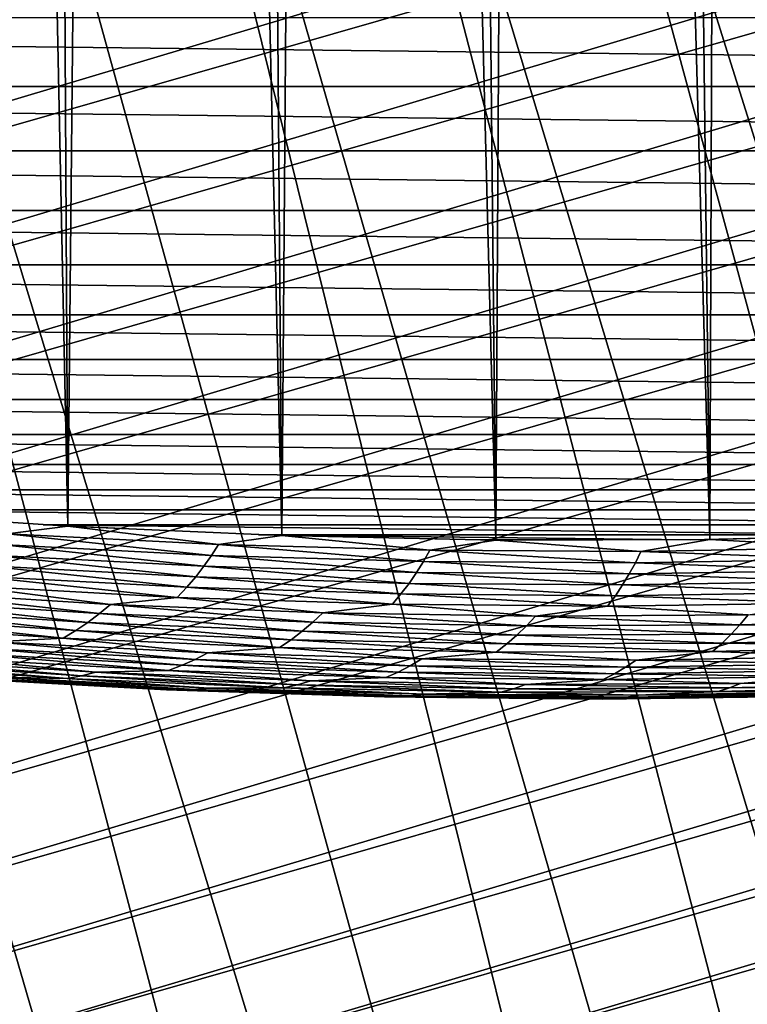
# Model space of a CAD drawing. Header units: millimetres. Extents: x -50 to 50, y -50 to 50.
# Tile 124 of 256: x -1.8 to 0.5, y -30.7 to -27.6. Entities that reach past the tile are written whole.
import ezdxf

# ---------------------------------------------------------------- set-up
doc = ezdxf.new("R2010")
doc.units = ezdxf.units.MM
doc.header["$LTSCALE"] = 65.185185
for name, color, linetype in [('1', 7, 'CONTINUOUS'), ('2', 7, 'CONTINUOUS'), ('27', 7, 'CONTINUOUS'), ('39', 7, 'CONTINUOUS'), ('46', 7, 'CONTINUOUS'), ('63', 7, 'CONTINUOUS')]:
    doc.layers.add(name, color=color, linetype=linetype)

msp = doc.modelspace()

# ---------------------------------------------------------------- linework, layer by layer
at = {"layer": '1', "color": 7, "linetype": 'Continuous', "true_color": 0xf5f5f5}
for points in [[(9.0389, -27.8184), (-9.6837, -27.6005), (9.6837, -27.6005), (9.0389, -27.8184)], [(-9.0389, -27.8184), (-9.6837, -27.6005), (9.0389, -27.8184), (-9.0389, -27.8184)], [(8.3891, -28.0212), (-9.0389, -27.8184), (9.0389, -27.8184), (8.3891, -28.0212)], [(-8.3891, -28.0212), (-9.0389, -27.8184), (8.3891, -28.0212), (-8.3891, -28.0212)], [(7.7348, -28.2088), (-8.3891, -28.0212), (8.3891, -28.0212), (7.7348, -28.2088)], [(-7.7348, -28.2088), (-8.3891, -28.0212), (7.7348, -28.2088), (-7.7348, -28.2088)], [(7.0763, -28.3811), (-7.7348, -28.2088), (7.7348, -28.2088), (7.0763, -28.3811)], [(-7.0763, -28.3811), (-7.7348, -28.2088), (7.0763, -28.3811), (-7.0763, -28.3811)], [(6.414, -28.5381), (-7.0763, -28.3811), (7.0763, -28.3811), (6.414, -28.5381)], [(-6.414, -28.5381), (-7.0763, -28.3811), (6.414, -28.5381), (-6.414, -28.5381)], [(-5.7481, -28.6796), (-6.414, -28.5381), (5.7481, -28.6796), (-5.7481, -28.6796)], [(5.7481, -28.6796), (-6.414, -28.5381), (6.414, -28.5381), (5.7481, -28.6796)], [(5.0793, -28.8056), (-5.7481, -28.6796), (5.7481, -28.6796), (5.0793, -28.8056)], [(-5.0793, -28.8056), (-5.7481, -28.6796), (5.0793, -28.8056), (-5.0793, -28.8056)], [(4.4076, -28.916), (-5.0793, -28.8056), (5.0793, -28.8056), (4.4076, -28.916)], [(-4.4076, -28.916), (-5.0793, -28.8056), (4.4076, -28.916), (-4.4076, -28.916)], [(3.7336, -29.0107), (-4.4076, -28.916), (4.4076, -28.916), (3.7336, -29.0107)], [(-3.7336, -29.0107), (-4.4076, -28.916), (3.7336, -29.0107), (-3.7336, -29.0107)], [(3.0574, -29.0898), (-3.7336, -29.0107), (3.7336, -29.0107), (3.0574, -29.0898)], [(-3.0574, -29.0898), (-3.7336, -29.0107), (3.0574, -29.0898), (-3.0574, -29.0898)], [(-2.3798, -29.153), (-3.0574, -29.0898), (2.3798, -29.153), (-2.3798, -29.153)], [(2.3798, -29.153), (-3.0574, -29.0898), (3.0574, -29.0898), (2.3798, -29.153)], [(1.7007, -29.2005), (-2.3798, -29.153), (2.3798, -29.153), (1.7007, -29.2005)], [(-1.7007, -29.2005), (-2.3798, -29.153), (1.7007, -29.2005), (-1.7007, -29.2005)], [(1.0209, -29.2322), (-1.7007, -29.2005), (1.7007, -29.2005), (1.0209, -29.2322)], [(-1.0209, -29.2322), (-1.7007, -29.2005), (1.0209, -29.2322), (-1.0209, -29.2322)], [(0.3403, -29.248), (-1.0209, -29.2322), (1.0209, -29.2322), (0.3403, -29.248)], [(-0.3403, -29.248), (-1.0209, -29.2322), (0.3403, -29.248), (-0.3403, -29.248)]]:
    msp.add_3dface(points, dxfattribs=at)
at = {"layer": '2', "color": 7, "linetype": 'Continuous', "true_color": 0xf5f5f5}
for points in [[(-1.622, -29.205, 4.3), (-2.0469, -8.7641, 4.3), (-2.2958, -29.1598, 4.3), (-1.622, -29.205, 4.3)], [(-1.7363, -8.8309, 4.3), (-2.0469, -8.7641, 4.3), (-1.622, -29.205, 4.3), (-1.7363, -8.8309, 4.3)], [(-1.4236, -8.8867, 4.3), (-1.7363, -8.8309, 4.3), (-1.622, -29.205, 4.3), (-1.4236, -8.8867, 4.3)], [(-0.9475, -29.2347, 4.3), (-1.4236, -8.8867, 4.3), (-1.622, -29.205, 4.3), (-0.9475, -29.2347, 4.3)], [(-1.1091, -8.9314, 4.3), (-1.4236, -8.8867, 4.3), (-0.9475, -29.2347, 4.3), (-1.1091, -8.9314, 4.3)], [(-0.7932, -8.965, 4.3), (-1.1091, -8.9314, 4.3), (-0.9475, -29.2347, 4.3), (-0.7932, -8.965, 4.3)], [(-0.2723, -29.2487, 4.3), (-0.7932, -8.965, 4.3), (-0.9475, -29.2347, 4.3), (-0.2723, -29.2487, 4.3)], [(-0.4763, -8.9874, 4.3), (-0.7932, -8.965, 4.3), (-0.2723, -29.2487, 4.3), (-0.4763, -8.9874, 4.3)], [(0.7932, -8.965, 4.3), (0.4763, -8.9874, 4.3), (1.0779, -29.2301, 4.3), (0.7932, -8.965, 4.3)], [(-0.1588, -8.9986, 4.3), (-0.4763, -8.9874, 4.3), (-0.2723, -29.2487, 4.3), (-0.1588, -8.9986, 4.3)], [(0.4028, -29.2472, 4.3), (-0.1588, -8.9986, 4.3), (-0.2723, -29.2487, 4.3), (0.4028, -29.2472, 4.3)], [(0.1588, -8.9986, 4.3), (-0.1588, -8.9986, 4.3), (0.4028, -29.2472, 4.3), (0.1588, -8.9986, 4.3)], [(0.4763, -8.9874, 4.3), (0.1588, -8.9986, 4.3), (0.4028, -29.2472, 4.3), (0.4763, -8.9874, 4.3)], [(1.0779, -29.2301, 4.3), (0.4763, -8.9874, 4.3), (0.4028, -29.2472, 4.3), (1.0779, -29.2301, 4.3)]]:
    msp.add_3dface(points, dxfattribs=at)
at = {"layer": '27', "color": 7, "linetype": 'Continuous', "true_color": 0xf5f5f5}
for points in [[(-1.622, -29.205, 4.3), (-2.2958, -29.1598, 4.3), (-1.8122, -29.2288, 4.2988), (-1.622, -29.205, 4.3)], [(-1.147, -29.2625, 4.2988), (-1.622, -29.205, 4.3), (-1.8122, -29.2288, 4.2988), (-1.147, -29.2625, 4.2988)], [(-0.9475, -29.2347, 4.3), (-1.622, -29.205, 4.3), (-1.147, -29.2625, 4.2988), (-0.9475, -29.2347, 4.3)], [(-1.169, -29.2972, 4.295), (-1.8122, -29.2288, 4.2988), (-1.8365, -29.2629, 4.295), (-1.169, -29.2972, 4.295)], [(-1.147, -29.2625, 4.2988), (-1.8122, -29.2288, 4.2988), (-1.169, -29.2972, 4.295), (-1.147, -29.2625, 4.2988)], [(-0.4812, -29.281, 4.2988), (-0.9475, -29.2347, 4.3), (-1.147, -29.2625, 4.2988), (-0.4812, -29.281, 4.2988)], [(-0.2723, -29.2487, 4.3), (-0.9475, -29.2347, 4.3), (-0.4812, -29.281, 4.2988), (-0.2723, -29.2487, 4.3)], [(0.1849, -29.2844, 4.2988), (-0.2723, -29.2487, 4.3), (-0.4812, -29.281, 4.2988), (0.1849, -29.2844, 4.2988)], [(0.4028, -29.2472, 4.3), (-0.2723, -29.2487, 4.3), (0.1849, -29.2844, 4.2988), (0.4028, -29.2472, 4.3)], [(0.8508, -29.2726, 4.2988), (0.4028, -29.2472, 4.3), (0.1849, -29.2844, 4.2988), (0.8508, -29.2726, 4.2988)], [(1.0779, -29.2301, 4.3), (0.4028, -29.2472, 4.3), (0.8508, -29.2726, 4.2988), (1.0779, -29.2301, 4.3)], [(-1.193, -29.3314, 4.2887), (-1.8365, -29.2629, 4.295), (-1.8629, -29.2965, 4.2887), (-1.193, -29.3314, 4.2887)], [(-1.169, -29.2972, 4.295), (-1.8365, -29.2629, 4.295), (-1.193, -29.3314, 4.2887), (-1.169, -29.2972, 4.295)], [(-0.5009, -29.3162, 4.295), (-1.147, -29.2625, 4.2988), (-1.169, -29.2972, 4.295), (-0.5009, -29.3162, 4.295)], [(-0.4812, -29.281, 4.2988), (-1.147, -29.2625, 4.2988), (-0.5009, -29.3162, 4.295), (-0.4812, -29.281, 4.2988)], [(0.1674, -29.32, 4.295), (-0.4812, -29.281, 4.2988), (-0.5009, -29.3162, 4.295), (0.1674, -29.32, 4.295)], [(0.1849, -29.2844, 4.2988), (-0.4812, -29.281, 4.2988), (0.1674, -29.32, 4.295), (0.1849, -29.2844, 4.2988)], [(0.8508, -29.2726, 4.2988), (0.1849, -29.2844, 4.2988), (0.8357, -29.3086, 4.295), (0.8508, -29.2726, 4.2988)], [(-1.2192, -29.365, 4.2799), (-1.8629, -29.2965, 4.2887), (-1.8916, -29.3293, 4.2799), (-1.2192, -29.365, 4.2799)], [(-1.193, -29.3314, 4.2887), (-1.8629, -29.2965, 4.2887), (-1.2192, -29.365, 4.2799), (-1.193, -29.3314, 4.2887)], [(-0.5225, -29.351, 4.2887), (-1.169, -29.2972, 4.295), (-1.193, -29.3314, 4.2887), (-0.5225, -29.351, 4.2887)], [(-0.5009, -29.3162, 4.295), (-1.169, -29.2972, 4.295), (-0.5225, -29.351, 4.2887), (-0.5009, -29.3162, 4.295)], [(0.8357, -29.3086, 4.295), (0.1849, -29.2844, 4.2988), (0.1674, -29.32, 4.295), (0.8357, -29.3086, 4.295)], [(0.8357, -29.3086, 4.295), (0.1674, -29.32, 4.295), (0.8189, -29.3442, 4.2887), (0.8357, -29.3086, 4.295)], [(-1.2474, -29.3977, 4.2687), (-1.8916, -29.3293, 4.2799), (-1.9225, -29.3613, 4.2687), (-1.2474, -29.3977, 4.2687)], [(-1.2192, -29.365, 4.2799), (-1.8916, -29.3293, 4.2799), (-1.2474, -29.3977, 4.2687), (-1.2192, -29.365, 4.2799)], [(-0.5462, -29.3852, 4.2799), (-1.193, -29.3314, 4.2887), (-1.2192, -29.365, 4.2799), (-0.5462, -29.3852, 4.2799)], [(-0.5225, -29.351, 4.2887), (-1.193, -29.3314, 4.2887), (-0.5462, -29.3852, 4.2799), (-0.5225, -29.351, 4.2887)], [(0.1482, -29.3553, 4.2887), (-0.5009, -29.3162, 4.295), (-0.5225, -29.351, 4.2887), (0.1482, -29.3553, 4.2887)], [(0.1674, -29.32, 4.295), (-0.5009, -29.3162, 4.295), (0.1482, -29.3553, 4.2887), (0.1674, -29.32, 4.295)], [(0.8189, -29.3442, 4.2887), (0.1674, -29.32, 4.295), (0.1482, -29.3553, 4.2887), (0.8189, -29.3442, 4.2887)], [(-1.2774, -29.4295, 4.255), (-1.9225, -29.3613, 4.2687), (-1.9552, -29.3923, 4.255), (-1.2774, -29.4295, 4.255)], [(-1.2474, -29.3977, 4.2687), (-1.9225, -29.3613, 4.2687), (-1.2774, -29.4295, 4.255), (-1.2474, -29.3977, 4.2687)], [(-0.5717, -29.4186, 4.2687), (-1.2192, -29.365, 4.2799), (-1.2474, -29.3977, 4.2687), (-0.5717, -29.4186, 4.2687)], [(-0.5462, -29.3852, 4.2799), (-1.2192, -29.365, 4.2799), (-0.5717, -29.4186, 4.2687), (-0.5462, -29.3852, 4.2799)], [(0.1271, -29.39, 4.2799), (-0.5225, -29.351, 4.2887), (-0.5462, -29.3852, 4.2799), (0.1271, -29.39, 4.2799)], [(0.1482, -29.3553, 4.2887), (-0.5225, -29.351, 4.2887), (0.1271, -29.39, 4.2799), (0.1482, -29.3553, 4.2887)], [(0.8004, -29.3794, 4.2799), (0.1482, -29.3553, 4.2887), (0.1271, -29.39, 4.2799), (0.8004, -29.3794, 4.2799)], [(0.8189, -29.3442, 4.2887), (0.1482, -29.3553, 4.2887), (0.8004, -29.3794, 4.2799), (0.8189, -29.3442, 4.2887)], [(-1.4882, -29.4516, 4.2391), (-1.9552, -29.3923, 4.255), (-2.1575, -29.4102, 4.2391), (-1.4882, -29.4516, 4.2391)], [(-1.2774, -29.4295, 4.255), (-1.9552, -29.3923, 4.255), (-1.4882, -29.4516, 4.2391), (-1.2774, -29.4295, 4.255)], [(-0.5989, -29.4511, 4.255), (-1.2474, -29.3977, 4.2687), (-1.2774, -29.4295, 4.255), (-0.5989, -29.4511, 4.255)], [(-0.5717, -29.4186, 4.2687), (-1.2474, -29.3977, 4.2687), (-0.5989, -29.4511, 4.255), (-0.5717, -29.4186, 4.2687)], [(0.1043, -29.424, 4.2687), (-0.5462, -29.3852, 4.2799), (-0.5717, -29.4186, 4.2687), (0.1043, -29.424, 4.2687)], [(0.1271, -29.39, 4.2799), (-0.5462, -29.3852, 4.2799), (0.1043, -29.424, 4.2687), (0.1271, -29.39, 4.2799)], [(0.7802, -29.4139, 4.2687), (0.1271, -29.39, 4.2799), (0.1043, -29.424, 4.2687), (0.7802, -29.4139, 4.2687)], [(0.8004, -29.3794, 4.2799), (0.1271, -29.39, 4.2799), (0.7802, -29.4139, 4.2687), (0.8004, -29.3794, 4.2799)], [(-1.5227, -29.4806, 4.2209), (-2.1575, -29.4102, 4.2391), (-2.195, -29.4382, 4.2209), (-1.5227, -29.4806, 4.2209)], [(-1.4882, -29.4516, 4.2391), (-2.1575, -29.4102, 4.2391), (-1.5227, -29.4806, 4.2209), (-1.4882, -29.4516, 4.2391)], [(-0.8182, -29.4778, 4.2391), (-1.2774, -29.4295, 4.255), (-1.4882, -29.4516, 4.2391), (-0.8182, -29.4778, 4.2391)], [(-0.5989, -29.4511, 4.255), (-1.2774, -29.4295, 4.255), (-0.8182, -29.4778, 4.2391), (-0.5989, -29.4511, 4.255)], [(0.0799, -29.4571, 4.255), (-0.5717, -29.4186, 4.2687), (-0.5989, -29.4511, 4.255), (0.0799, -29.4571, 4.255)], [(0.1043, -29.424, 4.2687), (-0.5717, -29.4186, 4.2687), (0.0799, -29.4571, 4.255), (0.1043, -29.424, 4.2687)], [(0.7587, -29.4474, 4.255), (0.1043, -29.424, 4.2687), (0.0799, -29.4571, 4.255), (0.7587, -29.4474, 4.255)], [(0.7802, -29.4139, 4.2687), (0.1043, -29.424, 4.2687), (0.7587, -29.4474, 4.255), (0.7802, -29.4139, 4.2687)], [(-1.5973, -29.534, 4.1781), (-2.2346, -29.4647, 4.2005), (-2.2756, -29.4895, 4.1781), (-1.5973, -29.534, 4.1781)], [(-1.5593, -29.5081, 4.2005), (-2.195, -29.4382, 4.2209), (-2.2346, -29.4647, 4.2005), (-1.5593, -29.5081, 4.2005)], [(-1.5593, -29.5081, 4.2005), (-2.2346, -29.4647, 4.2005), (-1.5973, -29.534, 4.1781), (-1.5593, -29.5081, 4.2005)], [(-1.5227, -29.4806, 4.2209), (-2.195, -29.4382, 4.2209), (-1.5593, -29.5081, 4.2005), (-1.5227, -29.4806, 4.2209)], [(-0.8497, -29.5077, 4.2209), (-1.4882, -29.4516, 4.2391), (-1.5227, -29.4806, 4.2209), (-0.8497, -29.5077, 4.2209)], [(-0.8182, -29.4778, 4.2391), (-1.4882, -29.4516, 4.2391), (-0.8497, -29.5077, 4.2209), (-0.8182, -29.4778, 4.2391)], [(-0.1477, -29.4888, 4.2391), (-0.5989, -29.4511, 4.255), (-0.8182, -29.4778, 4.2391), (-0.1477, -29.4888, 4.2391)], [(0.0799, -29.4571, 4.255), (-0.5989, -29.4511, 4.255), (-0.1477, -29.4888, 4.2391), (0.0799, -29.4571, 4.255)], [(0.5229, -29.4845, 4.2391), (0.0799, -29.4571, 4.255), (-0.1477, -29.4888, 4.2391), (0.5229, -29.4845, 4.2391)], [(0.7587, -29.4474, 4.255), (0.0799, -29.4571, 4.255), (0.5229, -29.4845, 4.2391), (0.7587, -29.4474, 4.255)], [(-1.6372, -29.558, 4.1538), (-2.2756, -29.4895, 4.1781), (-2.3187, -29.5124, 4.1538), (-1.6372, -29.558, 4.1538)], [(-1.5973, -29.534, 4.1781), (-2.2756, -29.4895, 4.1781), (-1.6372, -29.558, 4.1538), (-1.5973, -29.534, 4.1781)], [(-0.8832, -29.5361, 4.2005), (-1.5227, -29.4806, 4.2209), (-1.5593, -29.5081, 4.2005), (-0.8832, -29.5361, 4.2005)], [(-0.8497, -29.5077, 4.2209), (-1.5227, -29.4806, 4.2209), (-0.8832, -29.5361, 4.2005), (-0.8497, -29.5077, 4.2209)], [(-0.1762, -29.5194, 4.2209), (-0.8182, -29.4778, 4.2391), (-0.8497, -29.5077, 4.2209), (-0.1762, -29.5194, 4.2209)], [(-0.1477, -29.4888, 4.2391), (-0.8182, -29.4778, 4.2391), (-0.1762, -29.5194, 4.2209), (-0.1477, -29.4888, 4.2391)], [(0.4973, -29.5157, 4.2209), (-0.1477, -29.4888, 4.2391), (-0.1762, -29.5194, 4.2209), (0.4973, -29.5157, 4.2209)], [(0.5229, -29.4845, 4.2391), (-0.1477, -29.4888, 4.2391), (0.4973, -29.5157, 4.2209), (0.5229, -29.4845, 4.2391)], [(1.1706, -29.4967, 4.2209), (0.5229, -29.4845, 4.2391), (0.4973, -29.5157, 4.2209), (1.1706, -29.4967, 4.2209)], [(1.1706, -29.4967, 4.2209), (0.4973, -29.5157, 4.2209), (1.1463, -29.5271, 4.2005), (1.1706, -29.4967, 4.2209)], [(-1.6372, -29.558, 4.1538), (-2.3187, -29.5124, 4.1538), (-1.8551, -29.5695, 4.1277), (-1.6372, -29.558, 4.1538)], [(-0.9181, -29.5629, 4.1781), (-1.5593, -29.5081, 4.2005), (-1.5973, -29.534, 4.1781), (-0.9181, -29.5629, 4.1781)], [(-0.8832, -29.5361, 4.2005), (-1.5593, -29.5081, 4.2005), (-0.9181, -29.5629, 4.1781), (-0.8832, -29.5361, 4.2005)], [(-0.2067, -29.5486, 4.2005), (-0.8497, -29.5077, 4.2209), (-0.8832, -29.5361, 4.2005), (-0.2067, -29.5486, 4.2005)], [(-0.1762, -29.5194, 4.2209), (-0.8497, -29.5077, 4.2209), (-0.2067, -29.5486, 4.2005), (-0.1762, -29.5194, 4.2209)], [(0.4699, -29.5456, 4.2005), (-0.1762, -29.5194, 4.2209), (-0.2067, -29.5486, 4.2005), (0.4699, -29.5456, 4.2005)], [(0.4973, -29.5157, 4.2209), (-0.1762, -29.5194, 4.2209), (0.4699, -29.5456, 4.2005), (0.4973, -29.5157, 4.2209)], [(1.1463, -29.5271, 4.2005), (0.4973, -29.5157, 4.2209), (0.4699, -29.5456, 4.2005), (1.1463, -29.5271, 4.2005)], [(1.1463, -29.5271, 4.2005), (0.4699, -29.5456, 4.2005), (1.121, -29.5559, 4.1781), (1.1463, -29.5271, 4.2005)], [(-1.1807, -29.6041, 4.1277), (-1.6372, -29.558, 4.1538), (-1.8551, -29.5695, 4.1277), (-1.1807, -29.6041, 4.1277)], [(-0.9547, -29.5879, 4.1538), (-1.5973, -29.534, 4.1781), (-1.6372, -29.558, 4.1538), (-0.9547, -29.5879, 4.1538)], [(-0.9547, -29.5879, 4.1538), (-1.6372, -29.558, 4.1538), (-1.1807, -29.6041, 4.1277), (-0.9547, -29.5879, 4.1538)], [(-0.9181, -29.5629, 4.1781), (-1.5973, -29.534, 4.1781), (-0.9547, -29.5879, 4.1538), (-0.9181, -29.5629, 4.1781)], [(-0.2384, -29.5762, 4.1781), (-0.8832, -29.5361, 4.2005), (-0.9181, -29.5629, 4.1781), (-0.2384, -29.5762, 4.1781)], [(-0.2067, -29.5486, 4.2005), (-0.8832, -29.5361, 4.2005), (-0.2384, -29.5762, 4.1781), (-0.2067, -29.5486, 4.2005)], [(0.4415, -29.5738, 4.1781), (-0.2067, -29.5486, 4.2005), (-0.2384, -29.5762, 4.1781), (0.4415, -29.5738, 4.1781)], [(0.4699, -29.5456, 4.2005), (-0.2067, -29.5486, 4.2005), (0.4415, -29.5738, 4.1781), (0.4699, -29.5456, 4.2005)], [(1.121, -29.5559, 4.1781), (0.4699, -29.5456, 4.2005), (0.4415, -29.5738, 4.1781), (1.121, -29.5559, 4.1781)], [(1.121, -29.5559, 4.1781), (0.4415, -29.5738, 4.1781), (1.0941, -29.5831, 4.1538), (1.121, -29.5559, 4.1781)], [(-1.2623, -29.6436, 4.0705), (-1.8985, -29.5893, 4.0999), (-1.9433, -29.6068, 4.0705), (-1.2623, -29.6436, 4.0705)], [(-1.2208, -29.625, 4.0999), (-1.8551, -29.5695, 4.1277), (-1.8985, -29.5893, 4.0999), (-1.2208, -29.625, 4.0999)], [(-1.2208, -29.625, 4.0999), (-1.8985, -29.5893, 4.0999), (-1.2623, -29.6436, 4.0705), (-1.2208, -29.625, 4.0999)], [(-1.1807, -29.6041, 4.1277), (-1.8551, -29.5695, 4.1277), (-1.2208, -29.625, 4.0999), (-1.1807, -29.6041, 4.1277)], [(-0.5056, -29.6233, 4.1277), (-0.9547, -29.5879, 4.1538), (-1.1807, -29.6041, 4.1277), (-0.5056, -29.6233, 4.1277)], [(-0.2718, -29.6021, 4.1538), (-0.9181, -29.5629, 4.1781), (-0.9547, -29.5879, 4.1538), (-0.2718, -29.6021, 4.1538)], [(-0.2718, -29.6021, 4.1538), (-0.9547, -29.5879, 4.1538), (-0.5056, -29.6233, 4.1277), (-0.2718, -29.6021, 4.1538)], [(-0.2384, -29.5762, 4.1781), (-0.9181, -29.5629, 4.1781), (-0.2718, -29.6021, 4.1538), (-0.2384, -29.5762, 4.1781)], [(0.4112, -29.6004, 4.1538), (-0.2384, -29.5762, 4.1781), (-0.2718, -29.6021, 4.1538), (0.4112, -29.6004, 4.1538)], [(0.4415, -29.5738, 4.1781), (-0.2384, -29.5762, 4.1781), (0.4112, -29.6004, 4.1538), (0.4415, -29.5738, 4.1781)], [(1.0941, -29.5831, 4.1538), (0.4415, -29.5738, 4.1781), (0.4112, -29.6004, 4.1538), (1.0941, -29.5831, 4.1538)], [(1.0941, -29.5831, 4.1538), (0.4112, -29.6004, 4.1538), (0.8449, -29.6156, 4.1277), (1.0941, -29.5831, 4.1538)], [(-1.579, -29.6764, 3.9749), (-2.2104, -29.6224, 4.0079), (-2.2589, -29.6325, 3.9749), (-1.579, -29.6764, 3.9749)], [(-1.5338, -29.6651, 4.0079), (-1.9891, -29.622, 4.0398), (-2.2104, -29.6224, 4.0079), (-1.5338, -29.6651, 4.0079)], [(-1.5338, -29.6651, 4.0079), (-2.2104, -29.6224, 4.0079), (-1.579, -29.6764, 3.9749), (-1.5338, -29.6651, 4.0079)], [(-1.3047, -29.6601, 4.0398), (-1.9433, -29.6068, 4.0705), (-1.9891, -29.622, 4.0398), (-1.3047, -29.6601, 4.0398)], [(-1.3047, -29.6601, 4.0398), (-1.9891, -29.622, 4.0398), (-1.5338, -29.6651, 4.0079), (-1.3047, -29.6601, 4.0398)], [(-1.2623, -29.6436, 4.0705), (-1.9433, -29.6068, 4.0705), (-1.3047, -29.6601, 4.0398), (-1.2623, -29.6436, 4.0705)], [(-0.5425, -29.6451, 4.0999), (-1.1807, -29.6041, 4.1277), (-1.2208, -29.625, 4.0999), (-0.5425, -29.6451, 4.0999)], [(-0.5056, -29.6233, 4.1277), (-1.1807, -29.6041, 4.1277), (-0.5425, -29.6451, 4.0999), (-0.5056, -29.6233, 4.1277)], [(0.1697, -29.6272, 4.1277), (-0.2718, -29.6021, 4.1538), (-0.5056, -29.6233, 4.1277), (0.1697, -29.6272, 4.1277)], [(0.4112, -29.6004, 4.1538), (-0.2718, -29.6021, 4.1538), (0.1697, -29.6272, 4.1277), (0.4112, -29.6004, 4.1538)], [(0.8449, -29.6156, 4.1277), (0.4112, -29.6004, 4.1538), (0.1697, -29.6272, 4.1277), (0.8449, -29.6156, 4.1277)], [(0.8449, -29.6156, 4.1277), (0.1697, -29.6272, 4.1277), (0.8147, -29.6389, 4.0999), (0.8449, -29.6156, 4.1277)], [(-1.625, -29.6853, 3.941), (-2.2589, -29.6325, 3.9749), (-2.3081, -29.64, 3.941), (-1.625, -29.6853, 3.941)], [(-1.625, -29.6853, 3.941), (-2.3081, -29.64, 3.941), (-1.8539, -29.6807, 3.9064), (-1.625, -29.6853, 3.941)], [(-1.579, -29.6764, 3.9749), (-2.2589, -29.6325, 3.9749), (-1.625, -29.6853, 3.941), (-1.579, -29.6764, 3.9749)], [(-0.6197, -29.6823, 4.0398), (-1.2623, -29.6436, 4.0705), (-1.3047, -29.6601, 4.0398), (-0.6197, -29.6823, 4.0398)], [(-0.5806, -29.6648, 4.0705), (-1.2208, -29.625, 4.0999), (-1.2623, -29.6436, 4.0705), (-0.5806, -29.6648, 4.0705)], [(-0.5806, -29.6648, 4.0705), (-1.2623, -29.6436, 4.0705), (-0.6197, -29.6823, 4.0398), (-0.5806, -29.6648, 4.0705)], [(-0.5425, -29.6451, 4.0999), (-1.2208, -29.625, 4.0999), (-0.5806, -29.6648, 4.0705), (-0.5425, -29.6451, 4.0999)], [(0.1014, -29.6703, 4.0705), (-0.5425, -29.6451, 4.0999), (-0.5806, -29.6648, 4.0705), (0.1014, -29.6703, 4.0705)], [(0.1362, -29.6498, 4.0999), (-0.5056, -29.6233, 4.1277), (-0.5425, -29.6451, 4.0999), (0.1362, -29.6498, 4.0999)], [(0.1362, -29.6498, 4.0999), (-0.5425, -29.6451, 4.0999), (0.1014, -29.6703, 4.0705), (0.1362, -29.6498, 4.0999)], [(0.1697, -29.6272, 4.1277), (-0.5056, -29.6233, 4.1277), (0.1362, -29.6498, 4.0999), (0.1697, -29.6272, 4.1277)], [(0.7833, -29.6602, 4.0705), (0.1362, -29.6498, 4.0999), (0.1014, -29.6703, 4.0705), (0.7833, -29.6602, 4.0705)], [(0.8147, -29.6389, 4.0999), (0.1697, -29.6272, 4.1277), (0.1362, -29.6498, 4.0999), (0.8147, -29.6389, 4.0999)], [(0.8147, -29.6389, 4.0999), (0.1362, -29.6498, 4.0999), (0.7833, -29.6602, 4.0705), (0.8147, -29.6389, 4.0999)], [(-1.3109, -29.7211, 3.8), (-1.9491, -29.6848, 3.8357), (-1.9969, -29.6829, 3.8), (-1.3109, -29.7211, 3.8)], [(-1.2663, -29.7218, 3.8357), (-1.9014, -29.6841, 3.8712), (-1.9491, -29.6848, 3.8357), (-1.2663, -29.7218, 3.8357)], [(-1.2663, -29.7218, 3.8357), (-1.9491, -29.6848, 3.8357), (-1.3109, -29.7211, 3.8), (-1.2663, -29.7218, 3.8357)], [(-1.2218, -29.7198, 3.8712), (-1.8539, -29.6807, 3.9064), (-1.9014, -29.6841, 3.8712), (-1.2218, -29.7198, 3.8712)], [(-1.2218, -29.7198, 3.8712), (-1.9014, -29.6841, 3.8712), (-1.2663, -29.7218, 3.8357), (-1.2218, -29.7198, 3.8712)], [(-1.1774, -29.7152, 3.9064), (-1.8539, -29.6807, 3.9064), (-1.2218, -29.7198, 3.8712), (-1.1774, -29.7152, 3.9064)], [(-1.1774, -29.7152, 3.9064), (-1.625, -29.6853, 3.941), (-1.8539, -29.6807, 3.9064), (-1.1774, -29.7152, 3.9064)], [(-0.9409, -29.7148, 3.941), (-1.579, -29.6764, 3.9749), (-1.625, -29.6853, 3.941), (-0.9409, -29.7148, 3.941)], [(-0.8983, -29.7048, 3.9749), (-1.5338, -29.6651, 4.0079), (-1.579, -29.6764, 3.9749), (-0.8983, -29.7048, 3.9749)], [(-0.8983, -29.7048, 3.9749), (-1.579, -29.6764, 3.9749), (-0.9409, -29.7148, 3.941), (-0.8983, -29.7048, 3.9749)], [(-0.8565, -29.6924, 4.0079), (-1.3047, -29.6601, 4.0398), (-1.5338, -29.6651, 4.0079), (-0.8565, -29.6924, 4.0079)], [(-0.8565, -29.6924, 4.0079), (-1.5338, -29.6651, 4.0079), (-0.8983, -29.7048, 3.9749), (-0.8565, -29.6924, 4.0079)], [(-0.6197, -29.6823, 4.0398), (-1.3047, -29.6601, 4.0398), (-0.8565, -29.6924, 4.0079), (-0.6197, -29.6823, 4.0398)], [(-0.1787, -29.7042, 4.0079), (-0.6197, -29.6823, 4.0398), (-0.8565, -29.6924, 4.0079), (-0.1787, -29.7042, 4.0079)], [(0.0657, -29.6887, 4.0398), (-0.5806, -29.6648, 4.0705), (-0.6197, -29.6823, 4.0398), (0.0657, -29.6887, 4.0398)], [(0.0657, -29.6887, 4.0398), (-0.6197, -29.6823, 4.0398), (-0.1787, -29.7042, 4.0079), (0.0657, -29.6887, 4.0398)], [(0.1014, -29.6703, 4.0705), (-0.5806, -29.6648, 4.0705), (0.0657, -29.6887, 4.0398), (0.1014, -29.6703, 4.0705)], [(0.751, -29.6792, 4.0398), (0.1014, -29.6703, 4.0705), (0.0657, -29.6887, 4.0398), (0.751, -29.6792, 4.0398)], [(0.751, -29.6792, 4.0398), (0.0657, -29.6887, 4.0398), (0.4992, -29.7005, 4.0079), (0.751, -29.6792, 4.0398)], [(0.7833, -29.6602, 4.0705), (0.1014, -29.6703, 4.0705), (0.751, -29.6792, 4.0398), (0.7833, -29.6602, 4.0705)], [(1.1768, -29.6814, 4.0079), (0.751, -29.6792, 4.0398), (0.4992, -29.7005, 4.0079), (1.1768, -29.6814, 4.0079)], [(1.1768, -29.6814, 4.0079), (0.4992, -29.7005, 4.0079), (1.1451, -29.6964, 3.9749), (1.1768, -29.6814, 4.0079)], [(-0.9409, -29.7148, 3.941), (-1.625, -29.6853, 3.941), (-1.1774, -29.7152, 3.9064), (-0.9409, -29.7148, 3.941)], [(-0.5415, -29.74, 3.8712), (-1.1774, -29.7152, 3.9064), (-1.2218, -29.7198, 3.8712), (-0.5415, -29.74, 3.8712)], [(-0.5004, -29.7343, 3.9064), (-0.9409, -29.7148, 3.941), (-1.1774, -29.7152, 3.9064), (-0.5004, -29.7343, 3.9064)], [(-0.5004, -29.7343, 3.9064), (-1.1774, -29.7152, 3.9064), (-0.5415, -29.74, 3.8712), (-0.5004, -29.7343, 3.9064)], [(-0.2564, -29.7286, 3.941), (-0.8983, -29.7048, 3.9749), (-0.9409, -29.7148, 3.941), (-0.2564, -29.7286, 3.941)], [(-0.2564, -29.7286, 3.941), (-0.9409, -29.7148, 3.941), (-0.5004, -29.7343, 3.9064), (-0.2564, -29.7286, 3.941)], [(-0.2172, -29.7176, 3.9749), (-0.8565, -29.6924, 4.0079), (-0.8983, -29.7048, 3.9749), (-0.2172, -29.7176, 3.9749)], [(-0.2172, -29.7176, 3.9749), (-0.8983, -29.7048, 3.9749), (-0.2564, -29.7286, 3.941), (-0.2172, -29.7176, 3.9749)], [(-0.1787, -29.7042, 4.0079), (-0.8565, -29.6924, 4.0079), (-0.2172, -29.7176, 3.9749), (-0.1787, -29.7042, 4.0079)], [(0.4641, -29.7148, 3.9749), (-0.1787, -29.7042, 4.0079), (-0.2172, -29.7176, 3.9749), (0.4641, -29.7148, 3.9749)], [(0.4641, -29.7148, 3.9749), (-0.2172, -29.7176, 3.9749), (0.4283, -29.7266, 3.941), (0.4641, -29.7148, 3.9749)], [(0.4992, -29.7005, 4.0079), (0.0657, -29.6887, 4.0398), (-0.1787, -29.7042, 4.0079), (0.4992, -29.7005, 4.0079)], [(0.4992, -29.7005, 4.0079), (-0.1787, -29.7042, 4.0079), (0.4641, -29.7148, 3.9749), (0.4992, -29.7005, 4.0079)], [(1.1127, -29.7089, 3.941), (0.4283, -29.7266, 3.941), (0.8541, -29.7263, 3.9064), (1.1127, -29.7089, 3.941)], [(1.1127, -29.7089, 3.941), (0.4641, -29.7148, 3.9749), (0.4283, -29.7266, 3.941), (1.1127, -29.7089, 3.941)], [(1.1451, -29.6964, 3.9749), (0.4641, -29.7148, 3.9749), (1.1127, -29.7089, 3.941), (1.1451, -29.6964, 3.9749)], [(1.1451, -29.6964, 3.9749), (0.4992, -29.7005, 4.0079), (0.4641, -29.7148, 3.9749), (1.1451, -29.6964, 3.9749)], [(-0.6242, -29.7435, 3.8), (-1.2663, -29.7218, 3.8357), (-1.3109, -29.7211, 3.8), (-0.6242, -29.7435, 3.8)], [(-0.5827, -29.743, 3.8357), (-1.2218, -29.7198, 3.8712), (-1.2663, -29.7218, 3.8357), (-0.5827, -29.743, 3.8357)], [(-0.5827, -29.743, 3.8357), (-1.2663, -29.7218, 3.8357), (-0.6242, -29.7435, 3.8), (-0.5827, -29.743, 3.8357)], [(-0.5415, -29.74, 3.8712), (-1.2218, -29.7198, 3.8712), (-0.5827, -29.743, 3.8357), (-0.5415, -29.74, 3.8712)], [(0.0628, -29.7499, 3.8), (-0.5827, -29.743, 3.8357), (-0.6242, -29.7435, 3.8), (0.0628, -29.7499, 3.8)], [(0.1011, -29.7486, 3.8357), (-0.5415, -29.74, 3.8712), (-0.5827, -29.743, 3.8357), (0.1011, -29.7486, 3.8357)], [(0.1011, -29.7486, 3.8357), (-0.5827, -29.743, 3.8357), (0.0628, -29.7499, 3.8), (0.1011, -29.7486, 3.8357)], [(0.1391, -29.7446, 3.8712), (-0.5004, -29.7343, 3.9064), (-0.5415, -29.74, 3.8712), (0.1391, -29.7446, 3.8712)], [(0.1391, -29.7446, 3.8712), (-0.5415, -29.74, 3.8712), (0.1011, -29.7486, 3.8357), (0.1391, -29.7446, 3.8712)], [(0.1769, -29.738, 3.9064), (-0.2564, -29.7286, 3.941), (-0.5004, -29.7343, 3.9064), (0.1769, -29.738, 3.9064)], [(0.1769, -29.738, 3.9064), (-0.5004, -29.7343, 3.9064), (0.1391, -29.7446, 3.8712), (0.1769, -29.738, 3.9064)], [(0.4283, -29.7266, 3.941), (-0.2172, -29.7176, 3.9749), (-0.2564, -29.7286, 3.941), (0.4283, -29.7266, 3.941)], [(0.4283, -29.7266, 3.941), (-0.2564, -29.7286, 3.941), (0.1769, -29.738, 3.9064), (0.4283, -29.7266, 3.941)], [(0.7498, -29.7405, 3.8), (0.1011, -29.7486, 3.8357), (0.0628, -29.7499, 3.8), (0.7498, -29.7405, 3.8)], [(0.7849, -29.7384, 3.8357), (0.1011, -29.7486, 3.8357), (0.7498, -29.7405, 3.8), (0.7849, -29.7384, 3.8357)], [(0.7849, -29.7384, 3.8357), (0.1391, -29.7446, 3.8712), (0.1011, -29.7486, 3.8357), (0.7849, -29.7384, 3.8357)], [(0.8196, -29.7336, 3.8712), (0.1769, -29.738, 3.9064), (0.1391, -29.7446, 3.8712), (0.8196, -29.7336, 3.8712)], [(0.8196, -29.7336, 3.8712), (0.1391, -29.7446, 3.8712), (0.7849, -29.7384, 3.8357), (0.8196, -29.7336, 3.8712)], [(0.8541, -29.7263, 3.9064), (0.1769, -29.738, 3.9064), (0.8196, -29.7336, 3.8712), (0.8541, -29.7263, 3.9064)], [(0.8541, -29.7263, 3.9064), (0.4283, -29.7266, 3.941), (0.1769, -29.738, 3.9064), (0.8541, -29.7263, 3.9064)]]:
    msp.add_3dface(points, dxfattribs=at)
at = {"layer": '39', "color": 15, "linetype": 'Continuous', "true_color": 0xaf503c}
for points in [[(-28.6061, -40.6414, 4.5), (45.7926, -19.3079, 4.5), (8.8784, -29.6981, 4.5), (-28.6061, -40.6414, 4.5)], [(-27.8761, -41.1454, 4.5), (45.7926, -19.3079, 4.5), (-28.6061, -40.6414, 4.5), (-27.8761, -41.1454, 4.5)], [(45.4406, -20.1222, 4.5), (45.7926, -19.3079, 4.5), (-27.8761, -41.1454, 4.5), (45.4406, -20.1222, 4.5)], [(-27.1372, -41.6364, 4.5), (45.4406, -20.1222, 4.5), (-27.8761, -41.1454, 4.5), (-27.1372, -41.6364, 4.5)], [(45.0742, -20.9301, 4.5), (45.4406, -20.1222, 4.5), (-27.1372, -41.6364, 4.5), (45.0742, -20.9301, 4.5)], [(-26.3897, -42.1141, 4.5), (45.0742, -20.9301, 4.5), (-27.1372, -41.6364, 4.5), (-26.3897, -42.1141, 4.5)], [(44.6934, -21.7313, 4.5), (45.0742, -20.9301, 4.5), (-26.3897, -42.1141, 4.5), (44.6934, -21.7313, 4.5)], [(-25.6338, -42.5783, 4.5), (44.6934, -21.7313, 4.5), (-26.3897, -42.1141, 4.5), (-25.6338, -42.5783, 4.5)], [(44.2983, -22.5256, 4.5), (44.6934, -21.7313, 4.5), (-25.6338, -42.5783, 4.5), (44.2983, -22.5256, 4.5)], [(-24.8697, -43.0291, 4.5), (44.2983, -22.5256, 4.5), (-25.6338, -42.5783, 4.5), (-24.8697, -43.0291, 4.5)], [(43.8892, -23.3128, 4.5), (44.2983, -22.5256, 4.5), (-24.8697, -43.0291, 4.5), (43.8892, -23.3128, 4.5)], [(-24.0976, -43.4661, 4.5), (43.8892, -23.3128, 4.5), (-24.8697, -43.0291, 4.5), (-24.0976, -43.4661, 4.5)], [(43.466, -24.0925, 4.5), (43.8892, -23.3128, 4.5), (-24.0976, -43.4661, 4.5), (43.466, -24.0925, 4.5)], [(-23.3179, -43.8892, 4.5), (43.466, -24.0925, 4.5), (-24.0976, -43.4661, 4.5), (-23.3179, -43.8892, 4.5)], [(43.029, -24.8645, 4.5), (43.466, -24.0925, 4.5), (-23.3179, -43.8892, 4.5), (43.029, -24.8645, 4.5)], [(-22.5308, -44.2984, 4.5), (43.029, -24.8645, 4.5), (-23.3179, -43.8892, 4.5), (-22.5308, -44.2984, 4.5)], [(42.5783, -25.6286, 4.5), (43.029, -24.8645, 4.5), (-22.5308, -44.2984, 4.5), (42.5783, -25.6286, 4.5)], [(-21.7364, -44.6934, 4.5), (42.5783, -25.6286, 4.5), (-22.5308, -44.2984, 4.5), (-21.7364, -44.6934, 4.5)], [(42.114, -26.3846, 4.5), (42.5783, -25.6286, 4.5), (-21.7364, -44.6934, 4.5), (42.114, -26.3846, 4.5)], [(-20.9352, -45.0742, 4.5), (42.114, -26.3846, 4.5), (-21.7364, -44.6934, 4.5), (-20.9352, -45.0742, 4.5)], [(41.6364, -27.1321, 4.5), (42.114, -26.3846, 4.5), (-20.9352, -45.0742, 4.5), (41.6364, -27.1321, 4.5)], [(-20.1273, -45.4407, 4.5), (41.6364, -27.1321, 4.5), (-20.9352, -45.0742, 4.5), (-20.1273, -45.4407, 4.5)], [(41.1454, -27.871, 4.5), (41.6364, -27.1321, 4.5), (-20.1273, -45.4407, 4.5), (41.1454, -27.871, 4.5)], [(-19.313, -45.7926, 4.5), (41.1454, -27.871, 4.5), (-20.1273, -45.4407, 4.5), (-19.313, -45.7926, 4.5)], [(40.6413, -28.601, 4.5), (41.1454, -27.871, 4.5), (-19.313, -45.7926, 4.5), (40.6413, -28.601, 4.5)], [(-18.4925, -46.13, 4.5), (40.6413, -28.601, 4.5), (-19.313, -45.7926, 4.5), (-18.4925, -46.13, 4.5)], [(40.1243, -29.3219, 4.5), (40.6413, -28.601, 4.5), (-18.4925, -46.13, 4.5), (40.1243, -29.3219, 4.5)], [(-17.6662, -46.4527, 4.5), (40.1243, -29.3219, 4.5), (-18.4925, -46.13, 4.5), (-17.6662, -46.4527, 4.5)], [(39.5945, -30.0335, 4.5), (40.1243, -29.3219, 4.5), (-17.6662, -46.4527, 4.5), (39.5945, -30.0335, 4.5)], [(8.2049, -29.8912, 4.5), (-28.6061, -40.6414, 4.5), (8.8784, -29.6981, 4.5), (8.2049, -29.8912, 4.5)], [(7.5272, -30.0691, 4.5), (-28.6061, -40.6414, 4.5), (8.2049, -29.8912, 4.5), (7.5272, -30.0691, 4.5)], [(-16.8341, -46.7606, 4.5), (39.5945, -30.0335, 4.5), (-17.6662, -46.4527, 4.5), (-16.8341, -46.7606, 4.5)], [(39.0521, -30.7355, 4.5), (39.5945, -30.0335, 4.5), (-16.8341, -46.7606, 4.5), (39.0521, -30.7355, 4.5)], [(6.8457, -30.2316, 4.5), (-28.6061, -40.6414, 4.5), (7.5272, -30.0691, 4.5), (6.8457, -30.2316, 4.5)], [(6.1607, -30.3786, 4.5), (-28.6061, -40.6414, 4.5), (6.8457, -30.2316, 4.5), (6.1607, -30.3786, 4.5)], [(5.4725, -30.5101, 4.5), (-28.6061, -40.6414, 4.5), (6.1607, -30.3786, 4.5), (5.4725, -30.5101, 4.5)], [(4.7815, -30.6261, 4.5), (-28.6061, -40.6414, 4.5), (5.4725, -30.5101, 4.5), (4.7815, -30.6261, 4.5)], [(4.0881, -30.7264, 4.5), (-28.6061, -40.6414, 4.5), (4.7815, -30.6261, 4.5), (4.0881, -30.7264, 4.5)]]:
    msp.add_3dface(points, dxfattribs=at)
at = {"layer": '46', "color": 15, "linetype": 'Continuous', "true_color": 0xaf503c}
for points in [[(-11.7163, -28.6992), (25.5442, -17.5576), (6.5989, -23.0197), (-11.7163, -28.6992)], [(25.1408, -18.1305), (25.5442, -17.5576), (-11.7163, -28.6992), (25.1408, -18.1305)], [(-11.0647, -28.9565), (25.1408, -18.1305), (-11.7163, -28.6992), (-11.0647, -28.9565)], [(24.7246, -18.6941), (25.1408, -18.1305), (-11.0647, -28.9565), (24.7246, -18.6941)], [(-10.4074, -29.1992), (24.7246, -18.6941), (-11.0647, -28.9565), (-10.4074, -29.1992)], [(24.2958, -19.2482), (24.7246, -18.6941), (-10.4074, -29.1992), (24.2958, -19.2482)], [(-9.7448, -29.4268), (24.2958, -19.2482), (-10.4074, -29.1992), (-9.7448, -29.4268)], [(23.8545, -19.7924), (24.2958, -19.2482), (-9.7448, -29.4268), (23.8545, -19.7924)], [(-9.0773, -29.6395), (23.8545, -19.7924), (-9.7448, -29.4268), (-9.0773, -29.6395)], [(23.4011, -20.3265), (23.8545, -19.7924), (-9.0773, -29.6395), (23.4011, -20.3265)], [(-8.405, -29.837), (23.4011, -20.3265), (-9.0773, -29.6395), (-8.405, -29.837)], [(22.9357, -20.8502), (23.4011, -20.3265), (-8.405, -29.837), (22.9357, -20.8502)], [(-7.7286, -30.0193), (22.9357, -20.8502), (-8.405, -29.837), (-7.7286, -30.0193)], [(22.4586, -21.3632), (22.9357, -20.8502), (-7.7286, -30.0193), (22.4586, -21.3632)], [(-7.0481, -30.1862), (22.4586, -21.3632), (-7.7286, -30.0193), (-7.0481, -30.1862)], [(21.9699, -21.8654), (22.4586, -21.3632), (-7.0481, -30.1862), (21.9699, -21.8654)], [(-6.3641, -30.3377), (21.9699, -21.8654), (-7.0481, -30.1862), (-6.3641, -30.3377)], [(21.4702, -22.3564), (21.9699, -21.8654), (-6.3641, -30.3377), (21.4702, -22.3564)], [(-5.6767, -30.4737), (21.4702, -22.3564), (-6.3641, -30.3377), (-5.6767, -30.4737)], [(20.9593, -22.836), (21.4702, -22.3564), (-5.6767, -30.4737), (20.9593, -22.836)], [(-4.9866, -30.5942), (20.9593, -22.836), (-5.6767, -30.4737), (-4.9866, -30.5942)], [(20.4379, -23.3038), (20.9593, -22.836), (-4.9866, -30.5942), (20.4379, -23.3038)], [(6.004, -23.182), (-11.7163, -28.6992), (6.5989, -23.0197), (6.004, -23.182)], [(5.405, -23.329), (-12.362, -28.4271), (6.004, -23.182), (5.405, -23.329)], [(-12.362, -28.4271), (-11.7163, -28.6992), (6.004, -23.182), (-12.362, -28.4271)], [(-4.2938, -30.699), (20.4379, -23.3038), (-4.9866, -30.5942), (-4.2938, -30.699)], [(19.9059, -23.7599), (20.4379, -23.3038), (-4.2938, -30.699), (19.9059, -23.7599)], [(4.8024, -23.4605), (-12.362, -28.4271), (5.405, -23.329), (4.8024, -23.4605)], [(4.1968, -23.5764), (-12.362, -28.4271), (4.8024, -23.4605), (4.1968, -23.5764)], [(3.5882, -23.6767), (-12.362, -28.4271), (4.1968, -23.5764), (3.5882, -23.6767)], [(2.9774, -23.7613), (-12.362, -28.4271), (3.5882, -23.6767), (2.9774, -23.7613)], [(2.3645, -23.8302), (-12.362, -28.4271), (2.9774, -23.7613), (2.3645, -23.8302)], [(-3.5989, -30.7881), (19.9059, -23.7599), (-4.2938, -30.699), (-3.5989, -30.7881)], [(19.3638, -24.2037), (19.9059, -23.7599), (-3.5989, -30.7881), (19.3638, -24.2037)], [(1.75, -23.8832), (-13.0013, -28.1405), (2.3645, -23.8302), (1.75, -23.8832)], [(-13.0013, -28.1405), (-12.362, -28.4271), (2.3645, -23.8302), (-13.0013, -28.1405)], [(1.1345, -23.9204), (-13.0013, -28.1405), (1.75, -23.8832), (1.1345, -23.9204)], [(-14.2598, -27.5244), (-13.6341, -27.8395), (-1.3314, -23.9106), (-14.2598, -27.5244)], [(-1.3314, -23.9106), (-13.6341, -27.8395), (-0.7152, -23.9369), (-1.3314, -23.9106)], [(-0.7152, -23.9369), (-13.6341, -27.8395), (-0.0986, -23.9473), (-0.7152, -23.9369)], [(0.5181, -23.9418), (-13.0013, -28.1405), (1.1345, -23.9204), (0.5181, -23.9418)], [(-0.0986, -23.9473), (-13.6341, -27.8395), (0.5181, -23.9418), (-0.0986, -23.9473)], [(-13.6341, -27.8395), (-13.0013, -28.1405), (0.5181, -23.9418), (-13.6341, -27.8395)], [(-2.9021, -30.8616), (19.3638, -24.2037), (-3.5989, -30.7881), (-2.9021, -30.8616)], [(18.8118, -24.6352), (19.3638, -24.2037), (-2.9021, -30.8616), (18.8118, -24.6352)], [(-2.2039, -30.9192), (18.8118, -24.6352), (-2.9021, -30.8616), (-2.2039, -30.9192)], [(18.2502, -25.0541), (18.8118, -24.6352), (-2.2039, -30.9192), (18.2502, -25.0541)], [(-1.5045, -30.961), (18.2502, -25.0541), (-2.2039, -30.9192), (-1.5045, -30.961)], [(17.6793, -25.4602), (18.2502, -25.0541), (-1.5045, -30.961), (17.6793, -25.4602)], [(-0.8043, -30.9871), (17.6793, -25.4602), (-1.5045, -30.961), (-0.8043, -30.9871)], [(17.0993, -25.8533), (17.6793, -25.4602), (-0.8043, -30.9871), (17.0993, -25.8533)], [(-0.1038, -30.9973), (17.0993, -25.8533), (-0.8043, -30.9871), (-0.1038, -30.9973)], [(16.5107, -26.2332), (17.0993, -25.8533), (-0.1038, -30.9973), (16.5107, -26.2332)], [(0.5969, -30.9917), (16.5107, -26.2332), (-0.1038, -30.9973), (0.5969, -30.9917)]]:
    msp.add_3dface(points, dxfattribs=at)
at = {"layer": '63', "color": 15, "linetype": 'Continuous', "true_color": 0xaf503c}
for points in [[(-7.0659, -23.1213, -2.5), (-6.9213, -23.0963, -2.5), (-0.9946, -44.9865, -2.5), (-7.0659, -23.1213, -2.5)], [(-6.9213, -23.0963, -2.5), (-6.7762, -23.0739, -2.5), (-0.9946, -44.9865, -2.5), (-6.9213, -23.0963, -2.5)], [(-6.7762, -23.0739, -2.5), (-6.1816, -23.2401, -2.5), (-0.1473, -44.9972, -2.5), (-6.7762, -23.0739, -2.5)], [(-0.9946, -44.9865, -2.5), (-6.7762, -23.0739, -2.5), (-0.1473, -44.9972, -2.5), (-0.9946, -44.9865, -2.5)], [(-7.2099, -23.149, -2.5), (-7.0659, -23.1213, -2.5), (-0.9946, -44.9865, -2.5), (-7.2099, -23.149, -2.5)], [(-7.3534, -23.1793, -2.5), (-7.2099, -23.149, -2.5), (-0.9946, -44.9865, -2.5), (-7.3534, -23.1793, -2.5)], [(-1.8416, -44.9599, -2.5), (-7.3534, -23.1793, -2.5), (-0.9946, -44.9865, -2.5), (-1.8416, -44.9599, -2.5)], [(-6.1816, -23.2401, -2.5), (-5.5832, -23.391, -2.5), (-0.1473, -44.9972, -2.5), (-6.1816, -23.2401, -2.5)], [(-0.1473, -44.9972, -2.5), (-5.5832, -23.391, -2.5), (0.7001, -44.992, -2.5), (-0.1473, -44.9972, -2.5)], [(-5.5832, -23.391, -2.5), (-4.9808, -23.5266, -2.5), (0.7001, -44.992, -2.5), (-5.5832, -23.391, -2.5)], [(0.7001, -44.992, -2.5), (-4.9808, -23.5266, -2.5), (1.5472, -44.9708, -2.5), (0.7001, -44.992, -2.5)], [(-4.9808, -23.5266, -2.5), (-4.3752, -23.6466, -2.5), (1.5472, -44.9708, -2.5), (-4.9808, -23.5266, -2.5)], [(-4.3752, -23.6466, -2.5), (-3.7667, -23.7511, -2.5), (1.5472, -44.9708, -2.5), (-4.3752, -23.6466, -2.5)], [(1.5472, -44.9708, -2.5), (-3.7667, -23.7511, -2.5), (2.3938, -44.9336, -2.5), (1.5472, -44.9708, -2.5)], [(-3.7667, -23.7511, -2.5), (-3.1558, -23.8399, -2.5), (2.3938, -44.9336, -2.5), (-3.7667, -23.7511, -2.5)], [(2.3938, -44.9336, -2.5), (-3.1558, -23.8399, -2.5), (3.2395, -44.8805, -2.5), (2.3938, -44.9336, -2.5)], [(-3.1558, -23.8399, -2.5), (-2.5428, -23.9129, -2.5), (3.2395, -44.8805, -2.5), (-3.1558, -23.8399, -2.5)], [(-2.5428, -23.9129, -2.5), (-1.928, -23.9703, -2.5), (3.2395, -44.8805, -2.5), (-2.5428, -23.9129, -2.5)], [(3.2395, -44.8805, -2.5), (-1.928, -23.9703, -2.5), (4.0841, -44.8115, -2.5), (3.2395, -44.8805, -2.5)], [(-1.928, -23.9703, -2.5), (-1.312, -24.0118, -2.5), (4.0841, -44.8115, -2.5), (-1.928, -23.9703, -2.5)], [(4.0841, -44.8115, -2.5), (-1.312, -24.0118, -2.5), (4.9272, -44.7266, -2.5), (4.0841, -44.8115, -2.5)], [(-1.312, -24.0118, -2.5), (-0.6952, -24.0375, -2.5), (4.9272, -44.7266, -2.5), (-1.312, -24.0118, -2.5)], [(4.9272, -44.7266, -2.5), (-0.6952, -24.0375, -2.5), (5.7686, -44.6258, -2.5), (4.9272, -44.7266, -2.5)], [(-0.6952, -24.0375, -2.5), (-0.0779, -24.0473, -2.5), (5.7686, -44.6258, -2.5), (-0.6952, -24.0375, -2.5)], [(-0.0779, -24.0473, -2.5), (0.5394, -24.0413, -2.5), (5.7686, -44.6258, -2.5), (-0.0779, -24.0473, -2.5)]]:
    msp.add_3dface(points, dxfattribs=at)

doc.saveas('drawing.dxf')
